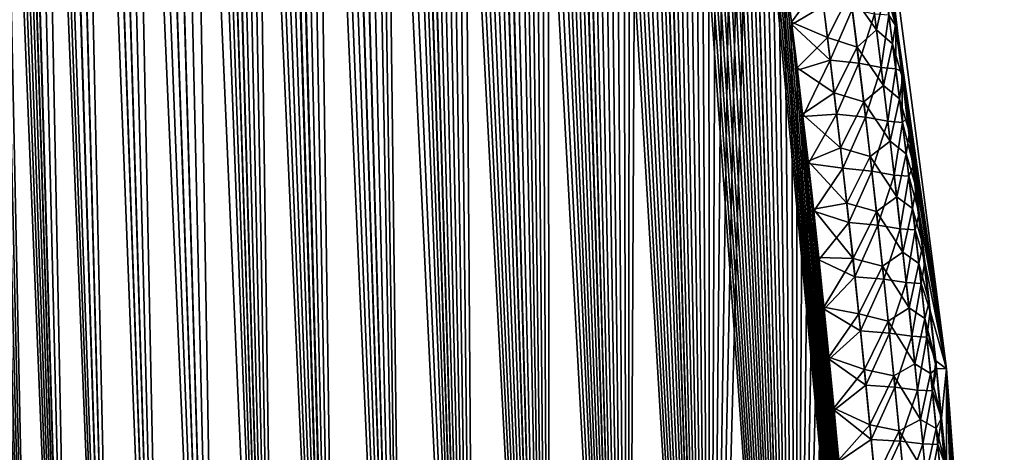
# Model space of a CAD drawing. Header units: metres. Extents: x -109 to 109, y -108 to 40.
# Tile 173 of 216: x 92.66 to 101.45, y -94.39 to -90.54. Entities that reach past the tile are written whole.
import ezdxf

# ---------------------------------------------------------------- set-up
doc = ezdxf.new("R2010")
doc.units = ezdxf.units.M
doc.layers.add('solid_K_24_42_18_000C86_XXX', color=7, linetype='CONTINUOUS')

msp = doc.modelspace()

# ---------------------------------------------------------------- linework, layer by layer
at = {"layer": 'solid_K_24_42_18_000C86_XXX'}
for points in [[(93.591431, -102.810715, -10.906762), (92.668846, -68.274429, -10.070155), (92.820801, -68.203453, -9.784935)], [(94.02282, -102.831841, 10.116003), (92.827583, -68.201416, 9.772555), (92.676445, -68.26963, 10.055494)], [(94.022644, -102.831841, -10.116307), (92.820801, -68.203453, -9.784935), (92.975037, -68.180695, -9.510736)], [(94.022644, -102.831841, -10.116307), (93.591431, -102.810715, -10.906762), (92.820801, -68.203453, -9.784935)], [(94.02282, -102.831841, 10.116003), (92.981041, -68.180748, 9.500344), (92.827583, -68.201416, 9.772555)], [(94.022644, -102.831841, -10.116307), (92.975037, -68.180695, -9.510736), (93.135391, -68.203712, -9.240135)], [(94.491798, -102.810669, 9.34737), (93.140869, -68.205284, 9.231131), (92.981041, -68.180748, 9.500344)], [(94.02282, -102.831841, 10.116003), (94.491798, -102.810669, 9.34737), (92.981041, -68.180748, 9.500344)], [(94.022644, -102.831841, -10.116307), (93.135391, -68.203712, -9.240135), (93.306366, -68.274971, -8.966091)], [(94.491798, -102.810669, 9.34737), (93.311584, -68.277779, 8.957937), (93.140869, -68.205284, 9.231131)], [(93.591431, -102.810715, -10.906762), (92.516762, -68.400612, -10.372687), (92.668846, -68.274429, -10.070155)], [(93.591545, -102.81073, 10.906535), (92.676445, -68.26963, 10.055494), (92.524849, -68.392357, 10.356121)], [(93.591545, -102.81073, 10.906535), (94.02282, -102.831841, 10.116003), (92.676445, -68.26963, 10.055494)], [(94.491585, -102.810684, -9.347705), (93.306366, -68.274971, -8.966091), (93.492111, -68.401138, -8.683512)], [(94.491585, -102.810684, -9.347705), (94.022644, -102.831841, -10.116307), (93.306366, -68.274971, -8.966091)], [(94.491798, -102.810669, 9.34737), (93.497559, -68.405632, 8.675452), (93.311584, -68.277779, 8.957937)], [(93.198311, -102.747047, -11.718625), (92.364388, -68.591072, -10.695609), (92.516762, -68.400612, -10.372687)], [(93.591545, -102.81073, 10.906535), (92.524849, -68.392357, 10.356121), (92.37207, -68.579834, 10.6788)], [(93.591431, -102.810715, -10.906762), (93.198311, -102.747047, -11.718625), (92.516762, -68.400612, -10.372687)], [(94.491585, -102.810684, -9.347705), (93.492111, -68.401138, -8.683512), (93.69529, -68.591568, -8.390559)], [(94.998283, -102.746971, 8.60115), (93.701714, -68.598389, 8.381553), (93.497559, -68.405632, 8.675452)], [(94.491798, -102.810669, 9.34737), (94.998283, -102.746971, 8.60115), (93.497559, -68.405632, 8.675452)], [(93.198311, -102.747047, -11.718625), (92.213646, -68.854164, -11.037994), (92.364388, -68.591072, -10.695609)], [(93.591545, -102.81073, 10.906535), (92.37207, -68.579834, 10.6788), (92.295593, -68.700798, 10.848765)], [(94.491585, -102.810684, -9.347705), (93.69529, -68.591568, -8.390559), (93.916603, -68.854912, -8.088625)], [(94.998283, -102.746971, 8.60115), (93.81073, -68.721733, 8.230936), (93.701714, -68.598389, 8.381553)], [(93.591545, -102.81073, 10.906535), (92.295593, -68.700798, 10.848765), (92.220039, -68.841286, 11.022955)], [(94.998283, -102.746971, 8.60115), (93.923767, -68.864388, 8.079137), (93.81073, -68.721733, 8.230936)], [(93.198311, -102.747047, -11.718625), (92.139687, -69.014679, -11.215636), (92.213646, -68.854164, -11.037994)], [(93.19838, -102.747063, 11.718479), (92.220039, -68.841286, 11.022955), (92.145485, -69.001236, 11.201459)], [(93.19838, -102.747063, 11.718479), (93.591545, -102.81073, 10.906535), (92.220039, -68.841286, 11.022955)], [(94.998077, -102.747002, -8.601447), (93.916603, -68.854912, -8.088625), (94.03363, -69.0158, -7.935572)], [(94.998077, -102.747002, -8.601447), (94.491585, -102.810684, -9.347705), (93.916603, -68.854912, -8.088625)], [(94.998283, -102.746971, 8.60115), (94.040916, -69.026253, 7.926178), (93.923767, -68.864388, 8.079137)], [(92.844063, -102.640434, -12.551116), (92.067253, -69.195442, -11.396681), (92.139687, -69.014679, -11.215636)], [(93.19838, -102.747063, 11.718479), (92.145485, -69.001236, 11.201459), (92.072495, -69.181557, 11.383328)], [(93.198311, -102.747047, -11.718625), (92.844063, -102.640434, -12.551116), (92.139687, -69.014679, -11.215636)], [(94.998077, -102.747002, -8.601447), (94.03363, -69.0158, -7.935572), (94.154335, -69.196877, -7.782183)], [(95.542007, -102.640343, 7.878324), (94.161766, -69.208427, 7.772877), (94.040916, -69.026253, 7.926178)], [(94.998283, -102.746971, 8.60115), (95.542007, -102.640343, 7.878324), (94.040916, -69.026253, 7.926178)], [(92.844063, -102.640434, -12.551116), (91.99646, -69.396454, -11.581059), (92.067253, -69.195442, -11.396681)], [(93.19838, -102.747063, 11.718479), (92.072495, -69.181557, 11.383328), (92.001198, -69.38221, 11.56846)], [(94.998077, -102.747002, -8.601447), (94.154335, -69.196877, -7.782183), (94.278687, -69.398094, -7.62862)], [(95.542007, -102.640343, 7.878324), (94.286308, -69.410919, 7.619349), (94.161766, -69.208427, 7.772877)], [(92.844063, -102.640434, -12.551116), (91.927574, -69.618576, -11.768362), (91.99646, -69.396454, -11.581059)], [(93.19838, -102.747063, 11.718479), (92.001198, -69.38221, 11.56846), (91.931831, -69.604134, 11.756554)], [(94.998077, -102.747002, -8.601447), (94.278687, -69.398094, -7.62862), (94.406532, -69.620445, -7.47526)], [(95.542007, -102.640343, 7.878324), (94.414337, -69.634537, 7.466045), (94.286308, -69.410919, 7.619349)], [(92.844063, -102.640434, -12.551116), (91.860741, -69.861908, -11.958444), (91.927574, -69.618576, -11.768362)], [(93.19838, -102.747063, 11.718479), (91.931831, -69.604134, 11.756554), (91.864502, -69.847443, 11.947519)], [(94.998077, -102.747002, -8.601447), (94.406532, -69.620445, -7.47526), (94.537827, -69.864052, -7.322261)], [(95.542007, -102.640343, 7.878324), (94.545784, -69.879364, 7.313136), (94.414337, -69.634537, 7.466045)], [(92.844063, -102.640434, -12.551116), (91.796097, -70.127251, -12.151175), (91.860741, -69.861908, -11.958444)], [(92.844093, -102.640442, 12.551044), (91.864502, -69.847443, 11.947519), (91.799385, -70.112923, 12.141137)], [(92.844093, -102.640442, 12.551044), (93.19838, -102.747063, 11.718479), (91.864502, -69.847443, 11.947519)], [(95.541832, -102.640381, -7.878541), (94.537827, -69.864052, -7.322261), (94.672508, -70.1297, -7.16984)], [(95.541832, -102.640381, -7.878541), (94.998077, -102.747002, -8.601447), (94.537827, -69.864052, -7.322261)], [(95.542007, -102.640343, 7.878324), (94.680595, -70.146194, 7.160828), (94.545784, -69.879364, 7.313136)], [(92.844093, -102.640442, 12.551044), (91.799385, -70.112923, 12.141137), (91.736603, -70.400864, 12.337244)], [(92.844063, -102.640434, -12.551116), (92.529518, -102.49028, -13.403612), (91.796097, -70.127251, -12.151175)], [(95.541832, -102.640381, -7.878541), (94.672508, -70.1297, -7.16984), (94.810516, -70.417686, -7.018166)], [(96.122894, -102.490204, 7.179855), (94.818718, -70.435295, 7.009289), (94.680595, -70.146194, 7.160828)], [(95.542007, -102.640343, 7.878324), (96.122894, -102.490204, 7.179855), (94.680595, -70.146194, 7.160828)], [(92.844093, -102.640442, 12.551044), (91.736603, -70.400864, 12.337244), (91.676262, -70.711952, 12.535793)], [(95.541832, -102.640381, -7.878541), (94.810516, -70.417686, -7.018166), (94.951843, -70.728699, -6.867344)], [(96.122894, -102.490204, 7.179855), (94.960144, -70.747391, 6.858626), (94.818718, -70.435295, 7.009289)], [(92.844093, -102.640442, 12.551044), (91.676262, -70.711952, 12.535793), (91.618462, -71.04686, 12.736664)], [(95.541832, -102.640381, -7.878541), (94.951843, -70.728699, -6.867344), (95.096466, -71.063377, -6.71753)], [(96.122894, -102.490204, 7.179855), (95.104828, -71.083176, 6.708997), (94.960144, -70.747391, 6.858626)], [(92.529518, -102.49028, 13.403603), (92.844093, -102.640442, 12.551044), (91.618462, -71.04686, 12.736664)], [(96.122765, -102.490242, -7.179998), (95.096466, -71.063377, -6.71753), (95.244385, -71.422218, -6.56879)], [(96.122765, -102.490242, -7.179998), (95.541832, -102.640381, -7.878541), (95.096466, -71.063377, -6.71753)], [(96.122894, -102.490204, 7.179855), (95.2528, -71.443115, 6.560461), (95.104828, -71.083176, 6.708997)], [(96.122765, -102.490242, -7.179998), (95.244385, -71.422218, -6.56879), (95.395584, -71.806396, -6.421269)], [(96.74115, -102.295296, 6.506678), (95.404037, -71.828377, 6.413153), (95.2528, -71.443115, 6.560461)], [(96.122894, -102.490204, 7.179855), (96.74115, -102.295296, 6.506678), (95.2528, -71.443115, 6.560461)], [(96.122765, -102.490242, -7.179998), (95.395584, -71.806396, -6.421269), (95.550079, -72.216133, -6.275023)], [(96.74115, -102.295296, 6.506678), (95.558563, -72.239174, 6.267127), (95.404037, -71.828377, 6.413153)], [(96.122765, -102.490242, -7.179998), (95.550079, -72.216133, -6.275023), (95.6549, -72.504532, -6.178323)], [(96.74115, -102.295296, 6.506678), (95.663391, -72.528267, 6.170578), (95.558563, -72.239174, 6.267127)], [(96.122765, -102.490242, -7.179998), (95.6549, -72.504532, -6.178323), (95.761177, -72.804703, -6.082247)], [(96.74115, -102.295296, 6.506678), (95.769676, -72.829109, 6.074656), (95.663391, -72.528267, 6.170578)], [(96.741074, -102.295326, -6.506762), (95.761177, -72.804703, -6.082247), (95.868912, -73.117325, -5.986857)], [(96.741074, -102.295326, -6.506762), (96.122765, -102.490242, -7.179998), (95.761177, -72.804703, -6.082247)], [(96.74115, -102.295296, 6.506678), (95.877411, -73.142395, 5.979422), (95.769676, -72.829109, 6.074656)], [(96.741074, -102.295326, -6.506762), (95.868912, -73.117325, -5.986857), (95.978088, -73.443222, -5.892219)], [(97.396698, -102.054413, 5.860334), (95.986572, -73.468933, 5.884945), (95.877411, -73.142395, 5.979422)], [(96.74115, -102.295296, 6.506678), (97.396698, -102.054413, 5.860334), (95.877411, -73.142395, 5.979422)], [(96.741074, -102.295326, -6.506762), (95.978088, -73.443222, -5.892219), (96.088715, -73.781868, -5.798305)], [(97.396698, -102.054413, 5.860334), (96.097183, -73.808197, 5.791195), (95.986572, -73.468933, 5.884945)], [(96.741074, -102.295326, -6.506762), (96.088715, -73.781868, -5.798305), (96.200775, -74.133797, -5.705172)], [(97.396698, -102.054413, 5.860334), (96.209221, -74.160728, 5.698232), (96.097183, -73.808197, 5.791195)], [(96.741074, -102.295326, -6.506762), (96.200775, -74.133797, -5.705172), (96.314232, -74.500076, -5.612916)], [(97.396698, -102.054413, 5.860334), (96.322647, -74.52758, 5.606153), (96.209221, -74.160728, 5.698232)], [(96.741074, -102.295326, -6.506762), (96.314232, -74.500076, -5.612916), (96.429115, -74.880348, -5.521511)], [(97.396698, -102.054413, 5.860334), (96.437485, -74.908401, 5.514931), (96.322647, -74.52758, 5.606153)], [(96.741074, -102.295326, -6.506762), (96.429115, -74.880348, -5.521511), (96.545395, -75.274841, -5.430997)], [(97.396698, -102.054413, 5.860334), (96.553703, -75.303429, 5.424605), (96.437485, -74.908401, 5.514931)], [(97.396652, -102.054428, -5.860377), (96.545395, -75.274841, -5.430997), (96.662994, -75.684814, -5.341505)], [(97.396652, -102.054428, -5.860377), (96.741074, -102.295326, -6.506762), (96.545395, -75.274841, -5.430997)], [(97.396698, -102.054413, 5.860334), (96.671234, -75.71389, 5.335309), (96.553703, -75.303429, 5.424605)], [(97.396652, -102.054428, -5.860377), (96.662994, -75.684814, -5.341505), (96.781921, -76.110344, -5.253039)], [(98.089439, -101.766281, 5.242545), (96.790077, -76.139877, 5.247045), (96.671234, -75.71389, 5.335309)], [(97.396698, -102.054413, 5.860334), (98.089439, -101.766281, 5.242545), (96.671234, -75.71389, 5.335309)], [(97.396652, -102.054428, -5.860377), (96.781921, -76.110344, -5.253039), (96.902176, -76.551163, -5.165591)], [(98.089439, -101.766281, 5.242545), (96.910233, -76.581123, 5.159804), (96.790077, -76.139877, 5.247045)], [(97.396652, -102.054428, -5.860377), (96.902176, -76.551163, -5.165591), (96.993172, -76.892677, -5.100776)], [(98.089439, -101.766281, 5.242545), (97.001144, -76.922928, 5.095149), (96.910233, -76.581123, 5.159804)], [(97.396652, -102.054428, -5.860377), (96.993172, -76.892677, -5.100776), (97.084793, -77.24411, -5.036693)], [(98.089439, -101.766281, 5.242545), (97.092682, -77.274635, 5.031227), (97.001144, -76.922928, 5.095149)], [(97.396652, -102.054428, -5.860377), (97.084793, -77.24411, -5.036693), (97.177124, -77.604805, -4.973254)], [(98.089439, -101.766281, 5.242545), (97.184914, -77.635567, 4.967952), (97.092682, -77.274635, 5.031227)], [(97.396652, -102.054428, -5.860377), (97.177124, -77.604805, -4.973254), (97.270111, -77.974991, -4.910498)], [(98.089439, -101.766281, 5.242545), (97.277794, -78.005974, 4.905363), (97.184914, -77.635567, 4.967952)], [(97.396652, -102.054428, -5.860377), (97.270111, -77.974991, -4.910498), (97.363678, -78.35537, -4.848521)], [(98.089439, -101.766281, 5.242545), (97.371254, -78.386528, 4.843555), (97.277794, -78.005974, 4.905363)], [(98.089417, -101.766289, -5.242566), (97.363678, -78.35537, -4.848521), (97.457748, -78.74662, -4.787417)], [(98.089417, -101.766289, -5.242566), (97.396652, -102.054428, -5.860377), (97.363678, -78.35537, -4.848521)], [(98.089439, -101.766281, 5.242545), (97.465202, -78.777939, 4.782622), (97.371254, -78.386528, 4.843555)], [(98.089417, -101.766289, -5.242566), (97.457748, -78.74662, -4.787417), (97.552376, -79.148315, -4.727115)], [(98.81958, -101.428711, 4.654962), (97.559708, -79.179756, 4.722494), (97.465202, -78.777939, 4.782622)], [(98.089439, -101.766281, 5.242545), (98.81958, -101.428711, 4.654962), (97.465202, -78.777939, 4.782622)], [(98.089417, -101.766289, -5.242566), (97.552376, -79.148315, -4.727115), (97.647575, -79.560272, -4.667593)], [(98.81958, -101.428711, 4.654962), (97.654762, -79.591805, 4.663146), (97.559708, -79.179756, 4.722494)], [(98.089417, -101.766289, -5.242566), (97.647575, -79.560272, -4.667593), (97.74321, -79.983292, -4.608976)], [(98.81958, -101.428711, 4.654962), (97.750259, -80.014877, 4.604706), (97.654762, -79.591805, 4.663146)], [(98.089417, -101.766289, -5.242566), (97.74321, -79.983292, -4.608976), (97.83918, -80.418167, -4.551385)], [(98.81958, -101.428711, 4.654962), (97.846069, -80.449776, 4.547293), (97.750259, -80.014877, 4.604706)], [(98.089417, -101.766289, -5.242566), (97.83918, -80.418167, -4.551385), (97.935463, -80.86496, -4.494815)], [(98.81958, -101.428711, 4.654962), (97.942192, -80.896538, 4.490902), (97.846069, -80.449776, 4.547293)], [(98.089417, -101.766289, -5.242566), (97.935463, -80.86496, -4.494815), (98.032173, -81.322922, -4.43914)], [(98.81958, -101.428711, 4.654962), (98.038734, -81.354439, 4.435409), (97.942192, -80.896538, 4.490902)], [(98.089417, -101.766289, -5.242566), (98.032173, -81.322922, -4.43914), (98.109734, -81.697914, -4.395348)], [(98.81958, -101.428711, 4.654962), (98.116158, -81.729347, 4.391761), (98.038734, -81.354439, 4.435409)], [(98.089417, -101.766289, -5.242566), (98.109734, -81.697914, -4.395348), (98.187378, -82.081085, -4.352306)], [(98.81958, -101.428711, 4.654962), (98.193649, -82.112404, 4.348866), (98.116158, -81.729347, 4.391761)], [(98.819565, -101.428726, -4.654975), (98.089417, -101.766289, -5.242566), (98.187378, -82.081085, -4.352306)], [(98.819565, -101.428726, -4.654975), (98.187378, -82.081085, -4.352306), (98.265007, -82.472916, -4.310094)], [(98.81958, -101.428711, 4.654962), (98.271126, -82.504089, 4.306799), (98.193649, -82.112404, 4.348866)], [(98.819565, -101.428726, -4.654975), (98.265007, -82.472916, -4.310094), (98.342674, -82.873123, -4.268649)], [(99.587112, -101.03933, 4.099643), (98.348633, -82.904114, 4.265499), (98.271126, -82.504089, 4.306799)], [(98.81958, -101.428711, 4.654962), (99.587112, -101.03933, 4.099643), (98.271126, -82.504089, 4.306799)], [(98.819565, -101.428726, -4.654975), (98.342674, -82.873123, -4.268649), (98.420479, -83.281189, -4.227872)], [(99.587112, -101.03933, 4.099643), (98.42627, -83.311974, 4.224868), (98.348633, -82.904114, 4.265499)], [(98.819565, -101.428726, -4.654975), (98.420479, -83.281189, -4.227872), (98.498291, -83.697662, -4.187869)], [(99.587112, -101.03933, 4.099643), (98.503914, -83.72821, 4.185011), (98.42627, -83.311974, 4.224868)], [(98.819565, -101.428726, -4.654975), (98.498291, -83.697662, -4.187869), (98.575989, -84.1231, -4.148744)], [(99.587112, -101.03933, 4.099643), (98.581436, -84.153366, 4.146032), (98.503914, -83.72821, 4.185011)], [(98.819565, -101.428726, -4.654975), (98.575989, -84.1231, -4.148744), (98.653435, -84.558052, -4.110598)], [(99.587112, -101.03933, 4.099643), (98.658707, -84.588005, 4.108031), (98.581436, -84.153366, 4.146032)], [(98.819565, -101.428726, -4.654975), (98.653435, -84.558052, -4.110598), (98.730591, -85.002701, -4.073453)], [(99.587112, -101.03933, 4.099643), (98.73568, -85.032295, 4.071029), (98.658707, -84.588005, 4.108031)], [(98.819565, -101.428726, -4.654975), (98.730591, -85.002701, -4.073453), (98.807693, -85.45607, -4.037097)], [(99.587112, -101.03933, 4.099643), (98.812592, -85.485268, 4.034816), (98.73568, -85.032295, 4.071029)], [(98.819565, -101.428726, -4.654975), (98.807693, -85.45607, -4.037097), (98.884598, -85.918633, -4.001629)], [(99.587112, -101.03933, 4.099643), (98.876534, -85.869713, 4.005311), (98.812592, -85.485268, 4.034816)], [(98.819565, -101.428726, -4.654975), (98.884598, -85.918633, -4.001629), (98.961121, -86.391052, -3.967188)], [(99.587112, -101.03933, 4.099643), (98.940239, -86.260895, 3.976503), (98.876534, -85.869713, 4.005311)], [(99.587112, -101.03933, 4.099643), (99.003593, -86.659187, 3.948466), (98.940239, -86.260895, 3.976503)], [(98.819565, -101.428726, -4.654975), (98.961121, -86.391052, -3.967188), (99.037094, -86.87397, -3.933904)], [(99.587112, -101.03933, 4.099643), (99.066498, -87.064957, 3.921277), (99.003593, -86.659187, 3.948466)], [(99.894707, -86.706322, 2.480474), (100.93364, -93.64727), (100.030373, -86.734787)], [(99.894707, -86.706322, 2.480474), (99.959785, -87.095573, 2.448831), (100.93364, -93.64727)], [(100.478523, -90.580116, -2.221728), (100.415314, -90.111717, -2.246987), (100.030373, -86.734787)], [(100.540779, -91.056625, -2.197684), (100.478523, -90.580116, -2.221728), (100.030373, -86.734787)], [(100.602043, -91.541687, -2.174959), (100.540779, -91.056625, -2.197684), (100.030373, -86.734787)], [(100.662262, -92.035759, -2.153653), (100.602043, -91.541687, -2.174959), (100.030373, -86.734787)], [(100.721344, -92.538956, -2.133789), (100.662262, -92.035759, -2.153653), (100.030373, -86.734787)], [(100.779076, -93.049957, -2.115031), (100.721344, -92.538956, -2.133789), (100.030373, -86.734787)], [(100.835381, -93.569038, -2.097472), (100.779076, -93.049957, -2.115031), (100.030373, -86.734787)], [(100.843246, -93.643311, -2.095089), (100.835381, -93.569038, -2.097472), (100.030373, -86.734787)], [(100.93364, -93.64727), (100.843246, -93.643311, -2.095089), (100.030373, -86.734787)], [(98.819565, -101.428726, -4.654975), (99.037094, -86.87397, -3.933904), (99.11235, -87.367943, -3.901885)], [(99.587112, -101.03933, 4.099643), (99.128914, -87.478348, 3.894952), (99.066498, -87.064957, 3.921277)], [(99.959785, -87.095573, 2.448831), (100.024406, -87.490997, 2.418023), (100.93364, -93.64727)], [(98.819565, -101.428726, -4.654975), (99.11235, -87.367943, -3.901885), (99.187202, -87.871895, -3.870863)], [(99.587112, -101.03933, 4.099643), (99.191093, -87.898453, 3.869275), (99.128914, -87.478348, 3.894952)], [(100.024406, -87.490997, 2.418023), (100.088547, -87.892899, 2.388111), (100.93364, -93.64727)], [(99.587105, -101.03933, -4.099651), (98.819565, -101.428726, -4.654975), (99.187202, -87.871895, -3.870863)], [(99.587105, -101.03933, -4.099651), (99.187202, -87.871895, -3.870863), (99.249245, -88.29953, -3.845782)], [(100.391487, -100.596848, 3.579222), (99.252953, -88.325531, 3.844306), (99.191093, -87.898453, 3.869275)], [(99.587112, -101.03933, 4.099643), (100.391487, -100.596848, 3.579222), (99.191093, -87.898453, 3.869275)], [(100.088547, -87.892899, 2.388111), (100.155586, -88.323685, 2.357634), (100.93364, -93.64727)], [(99.587105, -101.03933, -4.099651), (99.249245, -88.29953, -3.845782), (99.310822, -88.734612, -3.821514)], [(100.391487, -100.596848, 3.579222), (99.314354, -88.760025, 3.820147), (99.252953, -88.325531, 3.844306)], [(100.155586, -88.323685, 2.357634), (100.222046, -88.762367, 2.328292), (100.93364, -93.64727)], [(99.587105, -101.03933, -4.099651), (99.310822, -88.734612, -3.821514), (99.371788, -89.177597, -3.798159)], [(100.391487, -100.596848, 3.579222), (99.375137, -89.202377, 3.7969), (99.314354, -88.760025, 3.820147)], [(100.222046, -88.762367, 2.328292), (100.287819, -89.20874, 2.300044), (100.93364, -93.64727)], [(99.587105, -101.03933, -4.099651), (99.371788, -89.177597, -3.798159), (99.431999, -89.628929, -3.775819)], [(100.391487, -100.596848, 3.579222), (99.435165, -89.653038, 3.774663), (99.375137, -89.202377, 3.7969)], [(100.287819, -89.20874, 2.300044), (100.352737, -89.661926, 2.272717), (100.93364, -93.64727)], [(99.587105, -101.03933, -4.099651), (99.431999, -89.628929, -3.775819), (99.491302, -90.089035, -3.754584)], [(100.391487, -100.596848, 3.579222), (99.494286, -90.112427, 3.753529), (99.435165, -89.653038, 3.774663)], [(100.352737, -89.661926, 2.272717), (100.416763, -90.122307, 2.2464), (100.93364, -93.64727)], [(99.587105, -101.03933, -4.099651), (99.491302, -90.089035, -3.754584), (99.550003, -90.557068, -3.734222)], [(99.808502, -90.20237, -3.512097), (99.550003, -90.557068, -3.734222), (99.491302, -90.089035, -3.754584)], [(100.391487, -100.596848, 3.579222), (99.552803, -90.579697, 3.733265), (99.494286, -90.112427, 3.753529)], [(99.834694, -90.4132, 3.503866), (99.494286, -90.112427, 3.753529), (99.552803, -90.579697, 3.733265)], [(100.072884, -90.293762, -3.218241), (100.24469, -90.132927, -2.892614), (100.308792, -90.627632, -2.873723)], [(100.308792, -90.627632, -2.873723), (100.24469, -90.132927, -2.892614), (100.387894, -90.263901, -2.525613)], [(100.387894, -90.263901, -2.525613), (100.415314, -90.111717, -2.246987), (100.478523, -90.580116, -2.221728)], [(100.416763, -90.122307, 2.2464), (100.479881, -90.59034, 2.221197), (100.93364, -93.64727)], [(100.418396, -90.496918, 2.517493), (100.479881, -90.59034, 2.221197), (100.416763, -90.122307, 2.2464)], [(99.870445, -90.694344, -3.491973), (99.550003, -90.557068, -3.734222), (99.808502, -90.20237, -3.512097)], [(99.870445, -90.694344, -3.491973), (99.808502, -90.20237, -3.512097), (100.072884, -90.293762, -3.218241)], [(99.870445, -90.694344, -3.491973), (100.072884, -90.293762, -3.218241), (100.134552, -90.781105, -3.199418)], [(100.134552, -90.781105, -3.199418), (100.072884, -90.293762, -3.218241), (100.308792, -90.627632, -2.873723)], [(100.308792, -90.627632, -2.873723), (100.387894, -90.263901, -2.525613), (100.451576, -90.752373, -2.507737)], [(100.451576, -90.752373, -2.507737), (100.387894, -90.263901, -2.525613), (100.478523, -90.580116, -2.221728)], [(99.834694, -90.4132, 3.503866), (99.552803, -90.579697, 3.733265), (99.894547, -90.895271, 3.484741)], [(99.834694, -90.4132, 3.503866), (99.894547, -90.895271, 3.484741), (100.091675, -90.444252, 3.212929)], [(99.894547, -90.895271, 3.484741), (100.15184, -90.924522, 3.194794), (100.091675, -90.444252, 3.212929)], [(100.290245, -90.485199, 2.879689), (100.091675, -90.444252, 3.212929), (100.15184, -90.924522, 3.194794)], [(100.290245, -90.485199, 2.879689), (100.15184, -90.924522, 3.194794), (100.350769, -90.963326, 2.862372)], [(100.290245, -90.485199, 2.879689), (100.350769, -90.963326, 2.862372), (100.418396, -90.496918, 2.517493)], [(99.587105, -101.03933, -4.099651), (99.550003, -90.557068, -3.734222), (99.599892, -90.96434, -3.717408)], [(99.870445, -90.694344, -3.491973), (99.599892, -90.96434, -3.717408), (99.550003, -90.557068, -3.734222)], [(100.350769, -90.963326, 2.862372), (100.479683, -90.974411, 2.500644), (100.418396, -90.496918, 2.517493)], [(100.418396, -90.496918, 2.517493), (100.479683, -90.974411, 2.500644), (100.479881, -90.59034, 2.221197)], [(100.391487, -100.596848, 3.579222), (99.602531, -90.986298, 3.716534), (99.552803, -90.579697, 3.733265)], [(99.894547, -90.895271, 3.484741), (99.552803, -90.579697, 3.733265), (99.602531, -90.986298, 3.716534)], [(100.134552, -90.781105, -3.199418), (100.308792, -90.627632, -2.873723), (100.370819, -91.122627, -2.856194)], [(100.370819, -91.122627, -2.856194), (100.308792, -90.627632, -2.873723), (100.451576, -90.752373, -2.507737)], [(100.451576, -90.752373, -2.507737), (100.478523, -90.580116, -2.221728), (100.540779, -91.056625, -2.197684)], [(100.479683, -90.974411, 2.500644), (100.533218, -90.997932, 2.200557), (100.479881, -90.59034, 2.221197)], [(100.479881, -90.59034, 2.221197), (100.533218, -90.997932, 2.200557), (100.93364, -93.64727)], [(99.930397, -91.186653, -3.473256), (99.599892, -90.96434, -3.717408), (99.870445, -90.694344, -3.491973)], [(99.930397, -91.186653, -3.473256), (99.870445, -90.694344, -3.491973), (100.134552, -90.781105, -3.199418)], [(100.370819, -91.122627, -2.856194), (100.451576, -90.752373, -2.507737), (100.513191, -91.241104, -2.491164)], [(100.513191, -91.241104, -2.491164), (100.451576, -90.752373, -2.507737), (100.540779, -91.056625, -2.197684)], [(99.930397, -91.186653, -3.473256), (100.134552, -90.781105, -3.199418), (100.194244, -91.268753, -3.181933)], [(100.194244, -91.268753, -3.181933), (100.134552, -90.781105, -3.199418), (100.370819, -91.122627, -2.856194)], [(99.894547, -90.895271, 3.484741), (99.602531, -90.986298, 3.716534), (99.651733, -91.398857, 3.700486)], [(99.894547, -90.895271, 3.484741), (99.651733, -91.398857, 3.700486), (99.952492, -91.377655, 3.466954)], [(99.894547, -90.895271, 3.484741), (99.952492, -91.377655, 3.466954), (100.15184, -90.924522, 3.194794)], [(99.952492, -91.377655, 3.466954), (100.210091, -91.405075, 3.17795), (100.15184, -90.924522, 3.194794)], [(100.350769, -90.963326, 2.862372), (100.15184, -90.924522, 3.194794), (100.210091, -91.405075, 3.17795)], [(99.587105, -101.03933, -4.099651), (99.599892, -90.96434, -3.717408), (99.649246, -91.377609, -3.701279)], [(99.930397, -91.186653, -3.473256), (99.649246, -91.377609, -3.701279), (99.599892, -90.96434, -3.717408)], [(100.391487, -100.596848, 3.579222), (99.651733, -91.398857, 3.700486), (99.602531, -90.986298, 3.716534)], [(100.350769, -90.963326, 2.862372), (100.210091, -91.405075, 3.17795), (100.409363, -91.441719, 2.846307)], [(100.350769, -90.963326, 2.862372), (100.409363, -91.441719, 2.846307), (100.479683, -90.974411, 2.500644)], [(100.409363, -91.441719, 2.846307), (100.539001, -91.452164, 2.485027), (100.479683, -90.974411, 2.500644)], [(100.479683, -90.974411, 2.500644), (100.539001, -91.452164, 2.485027), (100.533218, -90.997932, 2.200557)], [(100.533218, -90.997932, 2.200557), (100.585838, -91.411751, 2.180872), (100.93364, -93.64727)], [(100.539001, -91.452164, 2.485027), (100.585838, -91.411751, 2.180872), (100.533218, -90.997932, 2.200557)], [(100.513191, -91.241104, -2.491164), (100.540779, -91.056625, -2.197684), (100.602043, -91.541687, -2.174959)], [(99.98838, -91.679268, -3.455917), (99.649246, -91.377609, -3.701279), (99.930397, -91.186653, -3.473256)], [(99.98838, -91.679268, -3.455917), (99.930397, -91.186653, -3.473256), (100.194244, -91.268753, -3.181933)], [(100.194244, -91.268753, -3.181933), (100.370819, -91.122627, -2.856194), (100.430771, -91.617905, -2.839997)], [(100.430771, -91.617905, -2.839997), (100.370819, -91.122627, -2.856194), (100.513191, -91.241104, -2.491164)], [(99.98838, -91.679268, -3.455917), (100.194244, -91.268753, -3.181933), (100.251968, -91.756683, -3.165758)], [(100.251968, -91.756683, -3.165758), (100.194244, -91.268753, -3.181933), (100.430771, -91.617905, -2.839997)], [(100.430771, -91.617905, -2.839997), (100.513191, -91.241104, -2.491164), (100.572754, -91.730103, -2.475865)], [(100.572754, -91.730103, -2.475865), (100.513191, -91.241104, -2.491164), (100.602043, -91.541687, -2.174959)], [(99.587105, -101.03933, -4.099651), (99.649246, -91.377609, -3.701279), (99.697952, -91.797218, -3.68592)], [(99.98838, -91.679268, -3.455917), (99.697952, -91.797218, -3.68592), (99.649246, -91.377609, -3.701279)], [(99.952492, -91.377655, 3.466954), (99.651733, -91.398857, 3.700486), (99.700279, -91.817726, 3.685205)], [(100.391487, -100.596848, 3.579222), (99.700279, -91.817726, 3.685205), (99.651733, -91.398857, 3.700486)], [(99.952492, -91.377655, 3.466954), (99.700279, -91.817726, 3.685205), (100.008553, -91.860329, 3.450479)], [(99.952492, -91.377655, 3.466954), (100.008553, -91.860329, 3.450479), (100.210091, -91.405075, 3.17795)], [(100.008553, -91.860329, 3.450479), (100.266426, -91.88591, 3.162371), (100.210091, -91.405075, 3.17795)], [(100.409363, -91.441719, 2.846307), (100.210091, -91.405075, 3.17795), (100.266426, -91.88591, 3.162371)], [(100.409363, -91.441719, 2.846307), (100.266426, -91.88591, 3.162371), (100.466019, -91.920364, 2.831468)], [(100.409363, -91.441719, 2.846307), (100.466019, -91.920364, 2.831468), (100.539001, -91.452164, 2.485027)], [(100.466019, -91.920364, 2.831468), (100.596359, -91.930153, 2.470614), (100.539001, -91.452164, 2.485027)], [(100.539001, -91.452164, 2.485027), (100.637703, -91.832069, 2.162207), (100.585838, -91.411751, 2.180872)], [(100.539001, -91.452164, 2.485027), (100.596359, -91.930153, 2.470614), (100.637703, -91.832069, 2.162207)], [(100.585838, -91.411751, 2.180872), (100.637703, -91.832069, 2.162207), (100.93364, -93.64727)], [(100.572754, -91.730103, -2.475865), (100.602043, -91.541687, -2.174959), (100.662262, -92.035759, -2.153653)], [(100.251968, -91.756683, -3.165758), (100.430771, -91.617905, -2.839997), (100.48867, -92.113449, -2.8251)], [(100.48867, -92.113449, -2.8251), (100.430771, -91.617905, -2.839997), (100.572754, -91.730103, -2.475865)], [(100.044395, -92.17218, -3.439924), (99.697952, -91.797218, -3.68592), (99.98838, -91.679268, -3.455917)], [(100.044395, -92.17218, -3.439924), (99.98838, -91.679268, -3.455917), (100.251968, -91.756683, -3.165758)], [(99.587105, -101.03933, -4.099651), (99.697952, -91.797218, -3.68592), (99.745857, -92.223495, -3.671416)], [(100.044395, -92.17218, -3.439924), (99.745857, -92.223495, -3.671416), (99.697952, -91.797218, -3.68592)], [(100.044395, -92.17218, -3.439924), (100.251968, -91.756683, -3.165758), (100.307739, -92.244881, -3.150864)], [(100.307739, -92.244881, -3.150864), (100.251968, -91.756683, -3.165758), (100.48867, -92.113449, -2.8251)], [(100.48867, -92.113449, -2.8251), (100.572754, -91.730103, -2.475865), (100.630264, -92.219345, -2.461808)], [(100.630264, -92.219345, -2.461808), (100.572754, -91.730103, -2.475865), (100.662262, -92.035759, -2.153653)], [(100.391487, -100.596848, 3.579222), (99.748024, -92.243225, 3.670777), (99.700279, -91.817726, 3.685205)], [(100.008553, -91.860329, 3.450479), (99.700279, -91.817726, 3.685205), (99.748024, -92.243225, 3.670777)], [(100.008553, -91.860329, 3.450479), (99.748024, -92.243225, 3.670777), (100.062729, -92.343285, 3.435286)], [(100.008553, -91.860329, 3.450479), (100.062729, -92.343285, 3.435286), (100.266426, -91.88591, 3.162371)], [(100.062729, -92.343285, 3.435286), (100.320869, -92.366997, 3.14803), (100.266426, -91.88591, 3.162371)], [(100.466019, -91.920364, 2.831468), (100.266426, -91.88591, 3.162371), (100.320869, -92.366997, 3.14803)], [(100.596359, -91.930153, 2.470614), (100.688774, -92.259186, 2.144626), (100.637703, -91.832069, 2.162207)], [(100.637703, -91.832069, 2.162207), (100.688774, -92.259186, 2.144626), (100.93364, -93.64727)], [(100.466019, -91.920364, 2.831468), (100.320869, -92.366997, 3.14803), (100.52076, -92.399261, 2.817826)], [(100.466019, -91.920364, 2.831468), (100.52076, -92.399261, 2.817826), (100.596359, -91.930153, 2.470614)], [(100.52076, -92.399261, 2.817826), (100.651756, -92.408371, 2.457378), (100.596359, -91.930153, 2.470614)], [(100.596359, -91.930153, 2.470614), (100.651756, -92.408371, 2.457378), (100.688774, -92.259186, 2.144626)], [(100.630264, -92.219345, -2.461808), (100.662262, -92.035759, -2.153653), (100.721344, -92.538956, -2.133789)], [(100.307739, -92.244881, -3.150864), (100.48867, -92.113449, -2.8251), (100.54451, -92.609253, -2.811473)], [(100.54451, -92.609253, -2.811473), (100.48867, -92.113449, -2.8251), (100.630264, -92.219345, -2.461808)], [(99.587105, -101.03933, -4.099651), (99.745857, -92.223495, -3.671416), (99.792847, -92.656784, -3.657853)], [(100.098457, -92.665375, -3.425248), (99.745857, -92.223495, -3.671416), (100.044395, -92.17218, -3.439924)], [(100.098457, -92.665375, -3.425248), (99.792847, -92.656784, -3.657853), (99.745857, -92.223495, -3.671416)], [(100.391487, -100.596848, 3.579222), (99.794861, -92.675697, 3.657286), (99.748024, -92.243225, 3.670777)], [(100.062729, -92.343285, 3.435286), (99.748024, -92.243225, 3.670777), (99.794861, -92.675697, 3.657286)], [(100.098457, -92.665375, -3.425248), (100.044395, -92.17218, -3.439924), (100.307739, -92.244881, -3.150864)], [(100.098457, -92.665375, -3.425248), (100.307739, -92.244881, -3.150864), (100.361549, -92.733345, -3.137221)], [(100.361549, -92.733345, -3.137221), (100.307739, -92.244881, -3.150864), (100.54451, -92.609253, -2.811473)], [(100.54451, -92.609253, -2.811473), (100.630264, -92.219345, -2.461808), (100.685738, -92.708817, -2.448965)], [(100.685738, -92.708817, -2.448965), (100.630264, -92.219345, -2.461808), (100.721344, -92.538956, -2.133789)], [(100.651756, -92.408371, 2.457378), (100.738937, -92.692589, 2.128), (100.688774, -92.259186, 2.144626)], [(100.688774, -92.259186, 2.144626), (100.738937, -92.692589, 2.128), (100.93364, -93.64727)], [(100.062729, -92.343285, 3.435286), (99.794861, -92.675697, 3.657286), (100.115021, -92.8265, 3.421349)], [(100.062729, -92.343285, 3.435286), (100.115021, -92.8265, 3.421349), (100.320869, -92.366997, 3.14803)], [(100.115021, -92.8265, 3.421349), (100.373413, -92.848335, 3.134898), (100.320869, -92.366997, 3.14803)], [(100.52076, -92.399261, 2.817826), (100.320869, -92.366997, 3.14803), (100.373413, -92.848335, 3.134898)], [(100.52076, -92.399261, 2.817826), (100.373413, -92.848335, 3.134898), (100.573593, -92.87838, 2.805356)], [(100.52076, -92.399261, 2.817826), (100.573593, -92.87838, 2.805356), (100.651756, -92.408371, 2.457378)], [(100.573593, -92.87838, 2.805356), (100.705215, -92.88681, 2.445294), (100.651756, -92.408371, 2.457378)], [(100.651756, -92.408371, 2.457378), (100.705215, -92.88681, 2.445294), (100.738937, -92.692589, 2.128)], [(100.685738, -92.708817, -2.448965), (100.721344, -92.538956, -2.133789), (100.779076, -93.049957, -2.115031)], [(99.587105, -101.03933, -4.099651), (99.792847, -92.656784, -3.657853), (99.838776, -93.09742, -3.645313)], [(100.098457, -92.665375, -3.425248), (99.838776, -93.09742, -3.645313), (99.792847, -92.656784, -3.657853)], [(100.391487, -100.596848, 3.579222), (99.840637, -93.115471, 3.644814), (99.794861, -92.675697, 3.657286)], [(100.115021, -92.8265, 3.421349), (99.794861, -92.675697, 3.657286), (99.840637, -93.115471, 3.644814)], [(100.150558, -93.158836, -3.411865), (99.838776, -93.09742, -3.645313), (100.098457, -92.665375, -3.425248)], [(100.150558, -93.158836, -3.411865), (100.098457, -92.665375, -3.425248), (100.361549, -92.733345, -3.137221)], [(100.361549, -92.733345, -3.137221), (100.54451, -92.609253, -2.811473), (100.598305, -93.105301, -2.799092)], [(100.598305, -93.105301, -2.799092), (100.54451, -92.609253, -2.811473), (100.685738, -92.708817, -2.448965)], [(100.150558, -93.158836, -3.411865), (100.361549, -92.733345, -3.137221), (100.413414, -93.222046, -3.124809)], [(100.413414, -93.222046, -3.124809), (100.361549, -92.733345, -3.137221), (100.598305, -93.105301, -2.799092)], [(100.598305, -93.105301, -2.799092), (100.685738, -92.708817, -2.448965), (100.739174, -93.198524, -2.437315)], [(100.739174, -93.198524, -2.437315), (100.685738, -92.708817, -2.448965), (100.779076, -93.049957, -2.115031)], [(100.705215, -92.88681, 2.445294), (100.788086, -93.13163, 2.112167), (100.738937, -92.692589, 2.128)], [(100.738937, -92.692589, 2.128), (100.788086, -93.13163, 2.112167), (100.93364, -93.64727)], [(100.115021, -92.8265, 3.421349), (99.840637, -93.115471, 3.644814), (100.165443, -93.309975, 3.408646)], [(100.115021, -92.8265, 3.421349), (100.165443, -93.309975, 3.408646), (100.373413, -92.848335, 3.134898)], [(100.165443, -93.309975, 3.408646), (100.424065, -93.32991, 3.122955), (100.373413, -92.848335, 3.134898)], [(100.573593, -92.87838, 2.805356), (100.373413, -92.848335, 3.134898), (100.424065, -93.32991, 3.122955)], [(100.573593, -92.87838, 2.805356), (100.424065, -93.32991, 3.122955), (100.624519, -93.357727, 2.794037)], [(100.573593, -92.87838, 2.805356), (100.624519, -93.357727, 2.794037), (100.705215, -92.88681, 2.445294)], [(100.624519, -93.357727, 2.794037), (100.756737, -93.365463, 2.43434), (100.705215, -92.88681, 2.445294)], [(100.705215, -92.88681, 2.445294), (100.756737, -93.365463, 2.43434), (100.788086, -93.13163, 2.112167)], [(99.587105, -101.03933, -4.099651), (99.838776, -93.09742, -3.645313), (99.88382, -93.545013, -3.633667)], [(100.150558, -93.158836, -3.411865), (99.88382, -93.545013, -3.633667), (99.838776, -93.09742, -3.645313)], [(100.391487, -100.596848, 3.579222), (99.885529, -93.562164, 3.633233), (99.840637, -93.115471, 3.644814)], [(100.165443, -93.309975, 3.408646), (99.840637, -93.115471, 3.644814), (99.885529, -93.562164, 3.633233)], [(100.413414, -93.222046, -3.124809), (100.598305, -93.105301, -2.799092), (100.650055, -93.601578, -2.787937)], [(100.650055, -93.601578, -2.787937), (100.598305, -93.105301, -2.799092), (100.739174, -93.198524, -2.437315)], [(100.739174, -93.198524, -2.437315), (100.779076, -93.049957, -2.115031), (100.835381, -93.569038, -2.097472)], [(100.200714, -93.65255, -3.399756), (99.88382, -93.545013, -3.633667), (100.150558, -93.158836, -3.411865)], [(100.200714, -93.65255, -3.399756), (100.150558, -93.158836, -3.411865), (100.413414, -93.222046, -3.124809)], [(100.650055, -93.601578, -2.787937), (100.739174, -93.198524, -2.437315), (100.790588, -93.688438, -2.426839)], [(100.739174, -93.198524, -2.437315), (100.835381, -93.569038, -2.097472), (100.843246, -93.643311, -2.095089)], [(100.790588, -93.688438, -2.426839), (100.739174, -93.198524, -2.437315), (100.843246, -93.643311, -2.095089)], [(100.756737, -93.365463, 2.43434), (100.836189, -93.576645, 2.097231), (100.788086, -93.13163, 2.112167)], [(100.788086, -93.13163, 2.112167), (100.836189, -93.576645, 2.097231), (100.93364, -93.64727)], [(100.200714, -93.65255, -3.399756), (100.413414, -93.222046, -3.124809), (100.463341, -93.710991, -3.113609)], [(100.463341, -93.710991, -3.113609), (100.413414, -93.222046, -3.124809), (100.650055, -93.601578, -2.787937)], [(100.165443, -93.309975, 3.408646), (99.885529, -93.562164, 3.633233), (100.213997, -93.793686, 3.397158)], [(100.165443, -93.309975, 3.408646), (100.213997, -93.793686, 3.397158), (100.424065, -93.32991, 3.122955)], [(100.213997, -93.793686, 3.397158), (100.472839, -93.811707, 3.112184), (100.424065, -93.32991, 3.122955)], [(100.624519, -93.357727, 2.794037), (100.424065, -93.32991, 3.122955), (100.472839, -93.811707, 3.112184)], [(100.624519, -93.357727, 2.794037), (100.472839, -93.811707, 3.112184), (100.673538, -93.837288, 2.783852)], [(100.624519, -93.357727, 2.794037), (100.673538, -93.837288, 2.783852), (100.756737, -93.365463, 2.43434)], [(100.673538, -93.837288, 2.783852), (100.80632, -93.844322, 2.4245), (100.756737, -93.365463, 2.43434)], [(100.756737, -93.365463, 2.43434), (100.80632, -93.844322, 2.4245), (100.836189, -93.576645, 2.097231)], [(99.587105, -101.03933, -4.099651), (99.88382, -93.545013, -3.633667), (99.928253, -93.998848, -3.622706)], [(100.200714, -93.65255, -3.399756), (99.928253, -93.998848, -3.622706), (99.88382, -93.545013, -3.633667)], [(100.391487, -100.596848, 3.579222), (99.92981, -94.01506, 3.622335), (99.885529, -93.562164, 3.633233)], [(100.213997, -93.793686, 3.397158), (99.885529, -93.562164, 3.633233), (99.92981, -94.01506, 3.622335)], [(100.248917, -94.146507, -3.388901), (99.928253, -93.998848, -3.622706), (100.200714, -93.65255, -3.399756)], [(100.248917, -94.146507, -3.388901), (100.200714, -93.65255, -3.399756), (100.463341, -93.710991, -3.113609)], [(100.463341, -93.710991, -3.113609), (100.650055, -93.601578, -2.787937), (100.699776, -94.098076, -2.777988)], [(100.699776, -94.098076, -2.777988), (100.650055, -93.601578, -2.787937), (100.790588, -93.688438, -2.426839)], [(100.790588, -93.688438, -2.426839), (100.843246, -93.643311, -2.095089), (100.889053, -94.085411, -2.08161)], [(100.80632, -93.844322, 2.4245), (100.843285, -93.643692, 2.095083), (100.836189, -93.576645, 2.097231)], [(100.80632, -93.844322, 2.4245), (100.889145, -94.086311, 2.081592), (100.843285, -93.643692, 2.095083)], [(100.836189, -93.576645, 2.097231), (100.843285, -93.643692, 2.095083), (100.93364, -93.64727)], [(100.889053, -94.085411, -2.08161), (100.843246, -93.643311, -2.095089), (100.93364, -93.64727)], [(100.843285, -93.643692, 2.095083), (101.448524, -100.564568), (100.93364, -93.64727)], [(100.843285, -93.643692, 2.095083), (101.42804, -100.564568, 1.010881), (101.448524, -100.564568)], [(100.843285, -93.643692, 2.095083), (100.889145, -94.086311, 2.081592), (101.42804, -100.564568, 1.010881)], [(100.933792, -94.533974, -2.069205), (100.889053, -94.085411, -2.08161), (100.93364, -93.64727)], [(100.977402, -94.989334, -2.057971), (100.933792, -94.533974, -2.069205), (100.93364, -93.64727)], [(101.019836, -95.451828, -2.048008), (100.977402, -94.989334, -2.057971), (100.93364, -93.64727)], [(101.06105, -95.921791, -2.039414), (101.019836, -95.451828, -2.048008), (100.93364, -93.64727)], [(101.10096, -96.399437, -2.032251), (101.06105, -95.921791, -2.039414), (100.93364, -93.64727)], [(101.139458, -96.884201, -2.02636), (101.10096, -96.399437, -2.032251), (100.93364, -93.64727)], [(101.172691, -97.324577, -2.022135), (101.139458, -96.884201, -2.02636), (100.93364, -93.64727)], [(101.204659, -97.770584, -2.018908), (101.172691, -97.324577, -2.022135), (100.93364, -93.64727)], [(101.235298, -98.222206, -2.016679), (101.204659, -97.770584, -2.018908), (100.93364, -93.64727)], [(101.264565, -98.679451, -2.015447), (101.235298, -98.222206, -2.016679), (100.93364, -93.64727)], [(101.292389, -99.142311, -2.015213), (101.264565, -98.679451, -2.015447), (100.93364, -93.64727)], [(101.318703, -99.610786, -2.015975), (101.292389, -99.142311, -2.015213), (100.93364, -93.64727)], [(101.343452, -100.084869, -2.017733), (101.318703, -99.610786, -2.015975), (100.93364, -93.64727)], [(101.42804, -100.564568, -1.010892), (101.343452, -100.084869, -2.017733), (100.93364, -93.64727)], [(101.448524, -100.564568), (101.42804, -100.564568, -1.010892), (100.93364, -93.64727)], [(100.248917, -94.146507, -3.388901), (100.463341, -93.710991, -3.113609), (100.511322, -94.200157, -3.103601)], [(100.511322, -94.200157, -3.103601), (100.463341, -93.710991, -3.113609), (100.699776, -94.098076, -2.777988)], [(100.699776, -94.098076, -2.777988), (100.790588, -93.688438, -2.426839), (100.839981, -94.178558, -2.417517)], [(100.839981, -94.178558, -2.417517), (100.790588, -93.688438, -2.426839), (100.889053, -94.085411, -2.08161)], [(100.213997, -93.793686, 3.397158), (99.92981, -94.01506, 3.622335), (100.260689, -94.277634, 3.386868)], [(100.213997, -93.793686, 3.397158), (100.260689, -94.277634, 3.386868), (100.472839, -93.811707, 3.112184)], [(100.260689, -94.277634, 3.386868), (100.519722, -94.293724, 3.102566), (100.472839, -93.811707, 3.112184)], [(100.673538, -93.837288, 2.783852), (100.472839, -93.811707, 3.112184), (100.519722, -94.293724, 3.102566)], [(100.673538, -93.837288, 2.783852), (100.519722, -94.293724, 3.102566), (100.720665, -94.317047, 2.774783)], [(100.673538, -93.837288, 2.783852), (100.720665, -94.317047, 2.774783), (100.80632, -93.844322, 2.4245)], [(100.720665, -94.317047, 2.774783), (100.853981, -94.323364, 2.415756), (100.80632, -93.844322, 2.4245)], [(100.80632, -93.844322, 2.4245), (100.853981, -94.323364, 2.415756), (100.889145, -94.086311, 2.081592)], [(99.587105, -101.03933, -4.099651), (99.928253, -93.998848, -3.622706), (99.971909, -94.459312, -3.612549)], [(100.248917, -94.146507, -3.388901), (99.971909, -94.459312, -3.612549), (99.928253, -93.998848, -3.622706)], [(100.391487, -100.596848, 3.579222), (99.973312, -94.474564, 3.612237), (99.92981, -94.01506, 3.622335)], [(100.260689, -94.277634, 3.386868), (99.92981, -94.01506, 3.622335), (99.973312, -94.474564, 3.612237)], [(100.839981, -94.178558, -2.417517), (100.889053, -94.085411, -2.08161), (100.933792, -94.533974, -2.069205)], [(100.853981, -94.323364, 2.415756), (100.933929, -94.535393, 2.069175), (100.889145, -94.086311, 2.081592)], [(100.889145, -94.086311, 2.081592), (100.933929, -94.535393, 2.069175), (101.42804, -100.564568, 1.010881)], [(100.295181, -94.640694, -3.379281), (99.971909, -94.459312, -3.612549), (100.248917, -94.146507, -3.388901)], [(100.295181, -94.640694, -3.379281), (100.248917, -94.146507, -3.388901), (100.511322, -94.200157, -3.103601)], [(100.511322, -94.200157, -3.103601), (100.699776, -94.098076, -2.777988), (100.747467, -94.594788, -2.769225)], [(100.747467, -94.594788, -2.769225), (100.699776, -94.098076, -2.777988), (100.839981, -94.178558, -2.417517)], [(100.747467, -94.594788, -2.769225), (100.839981, -94.178558, -2.417517), (100.887352, -94.668877, -2.409329)], [(100.887352, -94.668877, -2.409329), (100.839981, -94.178558, -2.417517), (100.933792, -94.533974, -2.069205)], [(100.295181, -94.640694, -3.379281), (100.511322, -94.200157, -3.103601), (100.557373, -94.689529, -3.094767)], [(100.557373, -94.689529, -3.094767), (100.511322, -94.200157, -3.103601), (100.747467, -94.594788, -2.769225)], [(100.260689, -94.277634, 3.386868), (99.973312, -94.474564, 3.612237), (100.305511, -94.761787, 3.377757)], [(100.260689, -94.277634, 3.386868), (100.305511, -94.761787, 3.377757), (100.519722, -94.293724, 3.102566)], [(100.305511, -94.761787, 3.377757), (100.564735, -94.77594, 3.094084), (100.519722, -94.293724, 3.102566)], [(100.720665, -94.317047, 2.774783), (100.519722, -94.293724, 3.102566), (100.564735, -94.77594, 3.094084)], [(100.720665, -94.317047, 2.774783), (100.564735, -94.77594, 3.094084), (100.7659, -94.796997, 2.766813)], [(100.720665, -94.317047, 2.774783), (100.7659, -94.796997, 2.766813), (100.853981, -94.323364, 2.415756)], [(100.7659, -94.796997, 2.766813), (100.899712, -94.802597, 2.40809), (100.853981, -94.323364, 2.415756)], [(100.853981, -94.323364, 2.415756), (100.899712, -94.802597, 2.40809), (100.933929, -94.535393, 2.069175)]]:
    msp.add_3dface(points, dxfattribs=at)

doc.saveas('drawing.dxf')
